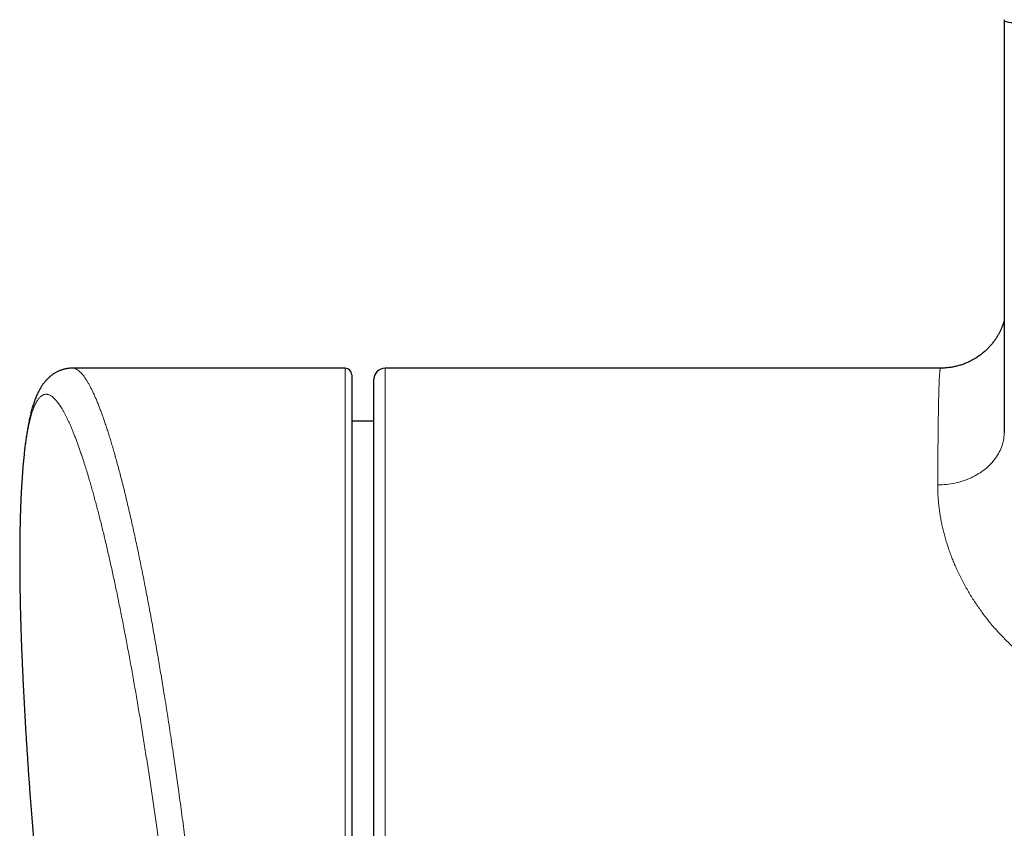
# Model space of a CAD drawing. Header units: millimetres. Extents: x 8 to 754, y 12 to 417.
# Tile 3 of 69: x 241 to 286, y 95 to 131. Entities that reach past the tile are written whole.
import ezdxf

# ---------------------------------------------------------------- set-up
doc = ezdxf.new("R2010")
doc.units = ezdxf.units.MM

msp = doc.modelspace()

# ---------------------------------------------------------------- linework, layer by layer
at = {"color": 7, "linetype": 'Continuous', "lineweight": 30}
for p, q in [((285.812, 131.429), (285.811, 131.391)), ((256.1, 115.71), (243.812, 115.71)), ((256.4, 115.41), (256.4, 80.339)), ((282.94, 115.71), (257.9, 115.71)), ((257.4, 77.263), (257.4, 115.21)), ((257.4, 113.315), (256.4, 113.324))]:
    msp.add_line(p, q, dxfattribs=at)
at = {"color": 252, "linetype": 'Continuous', "lineweight": 0}
for p, q in [((256.1, 80.237), (256.1, 115.71)), ((257.9, 115.71), (257.9, 77.16))]:
    msp.add_line(p, q, dxfattribs=at)
at = {"color": 7, "linetype": 'Continuous', "lineweight": 30, "flags": 128}
msp.add_lwpolyline([(285.811, 131.39), (285.811, 131.391), (285.811, 131.391), (285.811, 131.391)], dxfattribs=at)
at = {"color": 7, "linetype": 'Continuous', "lineweight": 30}
for centre, radius, start, end in [((256.1, 115.41), 0.3, 360, 90), ((257.9, 115.21), 0.5, 90, 180)]:
    msp.add_arc(centre, radius, start, end, dxfattribs=at)
at = {"color": 252, "linetype": 'Continuous', "lineweight": 0}
for points, knots in [([(285.811, 112.846), (285.811, 114.906), (285.811, 119.027), (285.811, 125.209), (285.811, 129.33), (285.811, 131.391)], [0, 0, 0, 0, 0.333333, 0.666662, 1, 1, 1, 1]), ([(291.811, 131.163), (291.811, 131.163), (291.7, 131.163), (291.48, 131.163), (291.148, 131.163), (290.817, 131.164), (290.541, 131.165), (290.321, 131.167), (290.156, 131.168), (289.991, 131.169), (289.826, 131.17), (289.662, 131.171), (289.498, 131.173), (289.335, 131.175), (289.141, 131.177), (288.961, 131.179), (288.793, 131.182), (288.64, 131.184), (288.462, 131.187), (288.259, 131.191), (288.06, 131.195), (287.892, 131.199), (287.753, 131.203), (287.64, 131.206), (287.53, 131.21), (287.411, 131.213), (287.284, 131.218), (287.162, 131.223), (287.056, 131.227), (286.964, 131.231), (286.876, 131.235), (286.786, 131.24), (286.694, 131.245), (286.603, 131.251), (286.517, 131.257), (286.433, 131.263), (286.352, 131.27), (286.274, 131.277), (286.204, 131.285), (286.144, 131.292), (286.095, 131.298), (286.053, 131.304), (286.015, 131.311), (285.98, 131.317), (285.95, 131.323), (285.923, 131.329), (285.899, 131.336), (285.872, 131.344), (285.845, 131.354), (285.824, 131.367), (285.812, 131.378), (285.811, 131.386), (285.811, 131.39)], [0, 0, 0, 0, 0.000006, 0.033632, 0.067313, 0.101016, 0.134835, 0.151763, 0.168691, 0.185687, 0.202682, 0.219707, 0.236732, 0.253808, 0.270895, 0.297909, 0.311446, 0.324983, 0.347699, 0.370413, 0.393343, 0.416271, 0.430324, 0.444377, 0.458499, 0.472622, 0.491598, 0.510621, 0.525005, 0.53939, 0.553854, 0.568318, 0.586153, 0.603989, 0.62195, 0.639911, 0.660978, 0.682046, 0.703249, 0.724454, 0.741736, 0.759031, 0.776392, 0.793753, 0.811149, 0.828545, 0.846035, 0.863526, 0.89855, 0.933741, 0.968961, 1, 1, 1, 1]), ([(243.812, 115.709), (243.822, 115.709), (243.853, 115.71), (243.905, 115.698), (243.968, 115.674), (244.033, 115.638), (244.098, 115.59), (244.165, 115.53), (244.232, 115.458), (244.301, 115.375), (244.37, 115.28), (244.439, 115.176), (244.508, 115.063), (244.575, 114.943), (244.644, 114.814), (244.713, 114.674), (244.783, 114.524), (244.854, 114.363), (244.926, 114.193), (244.996, 114.017), (245.066, 113.835), (245.135, 113.65), (245.204, 113.456), (245.274, 113.254), (245.344, 113.043), (245.415, 112.825), (245.485, 112.601), (245.556, 112.369), (245.627, 112.13), (245.699, 111.881), (245.772, 111.62), (245.847, 111.349), (245.921, 111.069), (245.998, 110.778), (246.075, 110.474), (246.154, 110.157), (246.233, 109.832), (246.312, 109.499), (246.392, 109.158), (246.469, 108.818), (246.545, 108.48), (246.618, 108.145), (246.692, 107.803), (246.766, 107.455), (246.839, 107.1), (246.913, 106.738), (246.987, 106.37), (247.061, 105.995), (247.135, 105.611), (247.21, 105.22), (247.284, 104.823), (247.358, 104.42), (247.433, 104.011), (247.507, 103.596), (247.58, 103.176), (247.652, 102.765), (247.72, 102.362), (247.786, 101.97), (247.851, 101.573), (247.92, 101.15), (247.993, 100.698), (248.069, 100.218), (248.144, 99.734), (248.219, 99.245), (248.293, 98.752), (248.362, 98.283), (248.426, 97.841), (248.486, 97.424), (248.546, 97.005), (248.608, 96.555), (248.675, 96.072), (248.744, 95.557), (248.813, 95.039), (248.881, 94.518), (248.949, 93.994), (249.015, 93.466), (249.081, 92.936), (249.143, 92.424), (249.202, 91.93), (249.258, 91.454), (249.313, 90.977), (249.368, 90.499), (249.421, 90.022), (249.475, 89.535), (249.528, 89.04), (249.581, 88.537), (249.633, 88.034), (249.685, 87.53), (249.735, 87.026), (249.784, 86.521), (249.832, 86.018), (249.881, 85.494), (249.931, 84.951), (249.981, 84.388), (250.029, 83.827), (250.076, 83.269), (250.118, 82.753), (250.156, 82.278), (250.178, 81.989), (250.189, 81.845)], [0, 0, 0, 0, 0.005856, 0.017357, 0.028858, 0.040357, 0.051767, 0.063183, 0.074601, 0.08602, 0.097436, 0.108846, 0.119479, 0.130113, 0.140747, 0.15138, 0.162078, 0.172779, 0.183479, 0.194177, 0.204184, 0.214195, 0.224207, 0.234219, 0.244229, 0.254236, 0.264116, 0.273997, 0.283878, 0.293758, 0.303986, 0.314216, 0.324447, 0.334675, 0.345373, 0.356074, 0.366777, 0.377481, 0.388182, 0.39888, 0.408761, 0.418643, 0.428526, 0.438407, 0.44834, 0.458274, 0.468209, 0.478141, 0.488238, 0.498337, 0.508435, 0.518532, 0.528684, 0.538838, 0.548992, 0.559144, 0.568328, 0.577513, 0.586698, 0.595882, 0.606696, 0.617515, 0.628336, 0.639157, 0.649976, 0.66079, 0.669743, 0.678696, 0.68765, 0.696602, 0.707434, 0.718268, 0.729102, 0.739934, 0.750835, 0.761739, 0.772643, 0.783545, 0.793262, 0.802982, 0.812704, 0.822426, 0.832146, 0.841863, 0.852083, 0.862304, 0.872526, 0.882746, 0.893025, 0.903307, 0.913588, 0.923868, 0.935443, 0.947022, 0.958603, 0.970182, 0.981757, 0.990878, 1, 1, 1, 1]), ([(282.811, 110.442), (282.811, 110.517), (282.812, 110.666), (282.813, 110.884), (282.814, 111.098), (282.816, 111.321), (282.817, 111.552), (282.819, 111.789), (282.82, 112.02), (282.822, 112.245), (282.824, 112.463), (282.826, 112.665), (282.828, 112.851), (282.83, 113.023), (282.832, 113.19), (282.834, 113.351), (282.837, 113.508), (282.839, 113.662), (282.841, 113.813), (282.844, 113.961), (282.847, 114.103), (282.85, 114.24), (282.853, 114.37), (282.856, 114.492), (282.859, 114.605), (282.862, 114.71), (282.865, 114.81), (282.868, 114.91), (282.872, 115.01), (282.876, 115.109), (282.88, 115.2), (282.885, 115.284), (282.889, 115.36), (282.894, 115.426), (282.898, 115.482), (282.902, 115.53), (282.907, 115.572), (282.911, 115.609), (282.915, 115.64), (282.92, 115.666), (282.925, 115.686), (282.93, 115.701), (282.935, 115.709), (282.938, 115.709), (282.94, 115.71)], [0, 0, 0, 0, 0.022116, 0.044232, 0.066366, 0.0885, 0.11479, 0.141082, 0.167372, 0.193729, 0.220089, 0.246446, 0.269114, 0.291782, 0.314449, 0.33716, 0.359872, 0.382582, 0.406436, 0.430291, 0.454145, 0.478049, 0.501954, 0.525859, 0.547975, 0.570091, 0.592225, 0.614359, 0.640649, 0.666941, 0.693232, 0.719589, 0.745949, 0.772307, 0.794974, 0.817643, 0.840311, 0.863021, 0.885733, 0.908444, 0.932298, 0.956153, 0.980007, 1, 1, 1, 1]), ([(249.035, 82.005), (249.027, 82.105), (249.006, 82.373), (248.969, 82.813), (248.925, 83.326), (248.88, 83.843), (248.833, 84.362), (248.785, 84.883), (248.738, 85.375), (248.693, 85.836), (248.651, 86.266), (248.607, 86.698), (248.563, 87.13), (248.517, 87.563), (248.474, 87.969), (248.433, 88.348), (248.394, 88.698), (248.355, 89.049), (248.313, 89.424), (248.267, 89.824), (248.217, 90.248), (248.167, 90.671), (248.116, 91.095), (248.064, 91.518), (248.011, 91.942), (247.958, 92.364), (247.904, 92.786), (247.849, 93.208), (247.793, 93.629), (247.737, 94.049), (247.68, 94.468), (247.622, 94.885), (247.564, 95.302), (247.505, 95.717), (247.446, 96.131), (247.385, 96.543), (247.325, 96.953), (247.263, 97.361), (247.202, 97.766), (247.14, 98.167), (247.077, 98.563), (247.015, 98.958), (246.952, 99.35), (246.888, 99.74), (246.824, 100.127), (246.759, 100.511), (246.694, 100.892), (246.629, 101.271), (246.563, 101.646), (246.497, 102.018), (246.431, 102.387), (246.364, 102.752), (246.296, 103.114), (246.229, 103.472), (246.161, 103.826), (246.093, 104.177), (246.025, 104.523), (245.956, 104.866), (245.888, 105.202), (245.82, 105.533), (245.752, 105.858), (245.683, 106.179), (245.615, 106.495), (245.546, 106.807), (245.477, 107.114), (245.409, 107.416), (245.34, 107.713), (245.271, 108.005), (245.202, 108.292), (245.133, 108.574), (245.065, 108.85), (244.996, 109.121), (244.927, 109.387), (244.858, 109.646), (244.79, 109.9), (244.721, 110.149), (244.653, 110.391), (244.585, 110.627), (244.511, 110.879), (244.431, 111.143), (244.345, 111.417), (244.266, 111.659), (244.195, 111.872), (244.131, 112.057), (244.068, 112.236), (244.005, 112.41), (243.94, 112.58), (243.876, 112.745), (243.812, 112.903), (243.749, 113.054), (243.686, 113.199), (243.623, 113.336), (243.561, 113.466), (243.499, 113.59), (243.437, 113.707), (243.375, 113.818), (243.313, 113.921), (243.254, 114.014), (243.196, 114.099), (243.14, 114.174), (243.084, 114.242), (243.029, 114.304), (242.975, 114.358), (242.921, 114.405), (242.868, 114.445), (242.816, 114.477), (242.764, 114.502), (242.713, 114.52), (242.663, 114.53), (242.614, 114.533), (242.565, 114.528), (242.517, 114.516), (242.47, 114.497), (242.424, 114.469), (242.379, 114.435), (242.334, 114.392), (242.291, 114.342), (242.249, 114.286), (242.208, 114.222), (242.168, 114.152), (242.13, 114.075), (242.092, 113.99), (242.055, 113.899), (242.019, 113.8), (241.984, 113.694), (241.95, 113.581), (241.917, 113.461), (241.885, 113.333), (241.854, 113.199), (241.824, 113.057), (241.795, 112.909), (241.767, 112.753), (241.74, 112.59), (241.714, 112.42), (241.689, 112.243), (241.665, 112.058), (241.643, 111.867), (241.621, 111.672), (241.601, 111.471), (241.583, 111.267), (241.565, 111.056), (241.548, 110.839), (241.533, 110.616), (241.518, 110.386), (241.505, 110.151), (241.493, 109.909), (241.482, 109.66), (241.472, 109.406), (241.463, 109.146), (241.455, 108.879), (241.448, 108.607), (241.443, 108.329), (241.438, 108.045), (241.435, 107.755), (241.433, 107.46), (241.432, 107.159), (241.432, 106.852), (241.434, 106.543), (241.436, 106.232), (241.44, 105.919), (241.445, 105.602), (241.451, 105.279), (241.458, 104.951), (241.466, 104.619), (241.475, 104.282), (241.485, 103.941), (241.497, 103.595), (241.509, 103.244), (241.523, 102.889), (241.535, 102.586), (241.543, 102.4), (241.546, 102.335)], [0, 0, 0, 0, 0.004216, 0.011407, 0.018598, 0.025788, 0.033007, 0.040226, 0.047445, 0.053356, 0.059267, 0.065178, 0.071104, 0.077031, 0.082957, 0.087745, 0.092532, 0.097323, 0.102115, 0.107907, 0.1137, 0.119499, 0.125298, 0.131119, 0.136941, 0.142763, 0.148584, 0.154432, 0.16028, 0.166128, 0.171975, 0.177849, 0.183723, 0.189597, 0.195471, 0.201371, 0.207272, 0.213173, 0.219073, 0.224917, 0.230762, 0.236613, 0.242464, 0.248337, 0.254211, 0.260085, 0.265958, 0.271858, 0.277758, 0.283658, 0.289558, 0.295484, 0.301411, 0.307338, 0.313264, 0.319217, 0.32517, 0.331124, 0.337077, 0.342976, 0.348876, 0.354782, 0.360688, 0.366617, 0.372547, 0.378477, 0.384406, 0.390362, 0.396318, 0.402275, 0.408231, 0.414214, 0.420198, 0.426181, 0.432164, 0.438175, 0.444186, 0.450198, 0.456208, 0.463914, 0.471622, 0.479328, 0.485132, 0.490938, 0.496743, 0.502547, 0.508564, 0.514582, 0.520599, 0.526616, 0.532661, 0.538707, 0.544753, 0.550798, 0.55701, 0.563223, 0.569443, 0.575664, 0.581546, 0.587429, 0.593318, 0.599207, 0.605119, 0.611033, 0.616946, 0.622858, 0.628798, 0.634738, 0.640679, 0.646619, 0.652586, 0.658555, 0.664524, 0.670491, 0.676487, 0.682485, 0.688482, 0.694478, 0.700295, 0.706111, 0.711935, 0.717758, 0.723605, 0.729452, 0.735299, 0.741146, 0.747019, 0.752894, 0.758768, 0.764642, 0.770543, 0.776445, 0.782347, 0.788248, 0.794178, 0.800108, 0.806038, 0.811968, 0.817716, 0.823464, 0.829218, 0.834972, 0.840749, 0.846527, 0.852305, 0.858082, 0.863885, 0.86969, 0.875494, 0.881298, 0.887128, 0.89296, 0.898791, 0.904622, 0.91048, 0.916339, 0.922198, 0.928056, 0.933762, 0.939468, 0.945181, 0.950894, 0.956628, 0.962364, 0.968099, 0.973834, 0.979595, 0.985357, 0.991118, 0.996879, 1, 1, 1, 1]), ([(282.811, 110.442), (282.942, 110.446), (283.204, 110.453), (283.591, 110.517), (283.964, 110.617), (284.317, 110.757), (284.644, 110.932), (284.94, 111.14), (285.2, 111.377), (285.418, 111.639), (285.592, 111.922), (285.718, 112.221), (285.797, 112.531), (285.806, 112.741), (285.811, 112.846)], [0, 0, 0, 0, 0.083333, 0.166667, 0.25, 0.333333, 0.416667, 0.5, 0.583333, 0.666667, 0.75, 0.833333, 0.916667, 1, 1, 1, 1]), ([(291.812, 100.996), (291.715, 100.997), (291.521, 100.998), (291.229, 101.011), (290.938, 101.032), (290.646, 101.063), (290.355, 101.104), (290.098, 101.149), (289.873, 101.196), (289.682, 101.24), (289.467, 101.296), (289.23, 101.366), (288.972, 101.452), (288.717, 101.547), (288.465, 101.651), (288.218, 101.765), (287.974, 101.887), (287.736, 102.017), (287.498, 102.158), (287.261, 102.309), (287.033, 102.466), (286.819, 102.623), (286.617, 102.781), (286.421, 102.943), (286.225, 103.115), (286.029, 103.297), (285.834, 103.488), (285.642, 103.687), (285.453, 103.893), (285.267, 104.107), (285.089, 104.324), (284.92, 104.54), (284.761, 104.756), (284.61, 104.97), (284.465, 105.186), (284.326, 105.405), (284.193, 105.626), (284.063, 105.853), (283.936, 106.086), (283.815, 106.325), (283.7, 106.564), (283.598, 106.791), (283.508, 107.007), (283.421, 107.225), (283.335, 107.458), (283.252, 107.703), (283.176, 107.947), (283.109, 108.185), (283.051, 108.418), (282.999, 108.645), (282.954, 108.871), (282.915, 109.096), (282.883, 109.318), (282.856, 109.543), (282.835, 109.77), (282.821, 109.998), (282.812, 110.222), (282.811, 110.369), (282.811, 110.442)], [0, 0, 0, 0, 0.017051, 0.034101, 0.051229, 0.068356, 0.085625, 0.102894, 0.114482, 0.126072, 0.137659, 0.153767, 0.169876, 0.186087, 0.202299, 0.218667, 0.235035, 0.251503, 0.26797, 0.285518, 0.303066, 0.318999, 0.334941, 0.350883, 0.366818, 0.384299, 0.401783, 0.419265, 0.437852, 0.456447, 0.475043, 0.493631, 0.511476, 0.529325, 0.54717, 0.565327, 0.583488, 0.601645, 0.621215, 0.640791, 0.660367, 0.679937, 0.69679, 0.713643, 0.734164, 0.754692, 0.77522, 0.795742, 0.815409, 0.835078, 0.854745, 0.87468, 0.894617, 0.914552, 0.935911, 0.957275, 0.97864, 1, 1, 1, 1])]:
    msp.add_open_spline(points, degree=3, knots=knots, dxfattribs=at)
at = {"color": 7, "linetype": 'Continuous', "lineweight": 30}
for points, knots in [([(285.811, 131.39), (285.811, 130.358), (285.811, 128.238), (285.811, 125.029), (285.811, 121.763), (285.811, 118.498), (285.811, 115.513), (285.811, 113.616), (285.811, 112.807)], [0, 0, 0, 0, 0.1664777, 0.342288, 0.5180433, 0.6937431, 0.8693878, 1, 1, 1, 1]), ([(285.811, 117.863), (285.811, 117.863), (285.807, 117.851), (285.8, 117.825), (285.788, 117.786), (285.774, 117.745), (285.76, 117.702), (285.744, 117.657), (285.726, 117.611), (285.707, 117.562), (285.685, 117.511), (285.662, 117.459), (285.636, 117.404), (285.608, 117.347), (285.577, 117.287), (285.544, 117.226), (285.507, 117.163), (285.467, 117.098), (285.423, 117.031), (285.377, 116.964), (285.327, 116.896), (285.275, 116.83), (285.221, 116.764), (285.166, 116.701), (285.106, 116.636), (285.044, 116.573), (284.977, 116.509), (284.907, 116.446), (284.835, 116.386), (284.761, 116.327), (284.686, 116.271), (284.608, 116.217), (284.529, 116.166), (284.448, 116.117), (284.366, 116.071), (284.282, 116.027), (284.198, 115.986), (284.112, 115.948), (284.025, 115.913), (283.937, 115.88), (283.848, 115.851), (283.759, 115.824), (283.669, 115.8), (283.578, 115.778), (283.487, 115.76), (283.396, 115.745), (283.304, 115.732), (283.212, 115.722), (283.12, 115.715), (283.029, 115.711), (282.969, 115.71), (282.94, 115.71)], [0, 0, 0, 0, 0.000539, 0.016706, 0.032666, 0.048511, 0.06433, 0.080199, 0.096183, 0.112365, 0.128821, 0.145626, 0.162847, 0.180544, 0.198766, 0.217549, 0.236915, 0.256866, 0.277385, 0.298438, 0.319975, 0.341933, 0.361943, 0.384457, 0.404897, 0.42779, 0.450866, 0.474029, 0.497241, 0.520478, 0.54372, 0.566951, 0.590161, 0.613341, 0.636486, 0.659591, 0.682654, 0.705673, 0.728647, 0.751576, 0.774458, 0.797295, 0.820086, 0.842833, 0.865534, 0.888192, 0.910806, 0.933376, 0.955904, 0.97839, 1, 1, 1, 1]), ([(243.812, 115.71), (243.809, 115.71), (243.785, 115.711), (243.738, 115.709), (243.673, 115.704), (243.608, 115.697), (243.544, 115.687), (243.48, 115.674), (243.417, 115.658), (243.355, 115.64), (243.294, 115.62), (243.235, 115.597), (243.176, 115.571), (243.12, 115.544), (243.064, 115.515), (243.01, 115.483), (242.957, 115.449), (242.906, 115.414), (242.856, 115.377), (242.808, 115.338), (242.761, 115.297), (242.716, 115.255), (242.671, 115.211), (242.628, 115.164), (242.585, 115.116), (242.543, 115.065), (242.502, 115.011), (242.461, 114.955), (242.421, 114.896), (242.382, 114.833), (242.343, 114.768), (242.306, 114.699), (242.268, 114.625), (242.229, 114.545), (242.191, 114.46), (242.153, 114.37), (242.117, 114.275), (242.081, 114.176), (242.047, 114.074), (242.015, 113.97), (241.984, 113.865), (241.955, 113.758), (241.927, 113.649), (241.901, 113.54), (241.876, 113.429), (241.852, 113.317), (241.829, 113.203), (241.807, 113.089), (241.787, 112.973), (241.767, 112.856), (241.748, 112.737), (241.729, 112.616), (241.711, 112.493), (241.694, 112.369), (241.678, 112.242), (241.662, 112.113), (241.647, 111.983), (241.633, 111.851), (241.619, 111.717), (241.605, 111.58), (241.592, 111.441), (241.58, 111.301), (241.568, 111.158), (241.557, 111.014), (241.546, 110.868), (241.536, 110.72), (241.526, 110.57), (241.517, 110.417), (241.508, 110.262), (241.5, 110.106), (241.492, 109.947), (241.485, 109.787), (241.478, 109.624), (241.472, 109.459), (241.466, 109.293), (241.46, 109.124), (241.456, 108.953), (241.451, 108.781), (241.447, 108.606), (241.444, 108.429), (241.44, 108.25), (241.438, 108.068), (241.436, 107.885), (241.434, 107.699), (241.433, 107.513), (241.432, 107.325), (241.432, 107.135), (241.432, 106.942), (241.433, 106.747), (241.434, 106.551), (241.435, 106.352), (241.437, 106.153), (241.439, 105.952), (241.442, 105.75), (241.446, 105.546), (241.449, 105.34), (241.454, 105.132), (241.458, 104.922), (241.463, 104.711), (241.469, 104.498), (241.475, 104.283), (241.481, 104.067), (241.488, 103.849), (241.495, 103.629), (241.503, 103.408), (241.511, 103.185), (241.52, 102.961), (241.529, 102.735), (241.538, 102.527), (241.544, 102.394), (241.546, 102.336)], [0, 0, 0, 0, 0.000653, 0.005866, 0.011061, 0.016245, 0.021424, 0.026601, 0.031784, 0.036979, 0.042193, 0.047433, 0.052707, 0.058024, 0.063395, 0.068832, 0.074436, 0.079952, 0.085585, 0.091349, 0.097261, 0.10334, 0.109608, 0.116089, 0.122809, 0.129797, 0.137086, 0.144711, 0.152711, 0.161127, 0.169998, 0.178716, 0.188682, 0.199162, 0.210182, 0.221697, 0.233617, 0.24581, 0.258133, 0.270442, 0.282652, 0.294725, 0.306652, 0.318433, 0.33008, 0.341606, 0.353025, 0.36435, 0.375332, 0.386357, 0.397306, 0.408189, 0.419014, 0.429787, 0.440516, 0.451207, 0.461863, 0.472334, 0.482913, 0.493457, 0.503963, 0.514429, 0.524853, 0.535232, 0.545561, 0.555837, 0.56623, 0.576552, 0.586849, 0.597124, 0.607379, 0.617617, 0.627841, 0.638051, 0.648251, 0.658443, 0.668629, 0.67881, 0.68899, 0.69917, 0.709352, 0.719537, 0.729728, 0.739926, 0.75014, 0.760131, 0.770286, 0.780452, 0.790619, 0.800777, 0.810917, 0.821032, 0.831111, 0.841148, 0.851228, 0.861317, 0.871401, 0.881481, 0.891559, 0.901637, 0.911716, 0.921797, 0.931883, 0.941979, 0.952091, 0.96219, 0.972278, 0.982356, 0.992427, 1, 1, 1, 1]), ([(241.546, 102.335), (241.549, 102.279), (241.556, 102.102), (241.566, 101.883), (241.575, 101.72), (241.576, 101.679)], [0, 0, 0, 0, 0.257952, 0.817936, 1, 1, 1, 1]), ([(241.57, 101.819), (241.573, 101.749), (241.588, 101.431), (241.617, 100.864), (241.657, 100.119), (241.7, 99.373), (241.746, 98.628), (241.795, 97.883), (241.847, 97.138), (241.901, 96.393), (241.959, 95.649), (242.019, 94.905), (242.081, 94.161), (242.147, 93.417), (242.216, 92.673), (242.287, 91.93), (242.361, 91.187), (242.438, 90.444), (242.517, 89.702), (242.6, 88.959), (242.685, 88.217), (242.773, 87.476), (242.864, 86.735), (242.957, 85.994), (243.054, 85.253), (243.153, 84.513), (243.255, 83.773), (243.36, 83.034), (243.432, 82.532), (243.47, 82.277), (243.471, 82.268)], [0, 0, 0, 0, 0.010679, 0.04867, 0.086661, 0.124653, 0.162646, 0.20064, 0.238634, 0.276629, 0.314625, 0.352621, 0.390618, 0.428616, 0.466614, 0.504613, 0.542613, 0.580613, 0.618613, 0.656615, 0.694617, 0.732619, 0.770622, 0.808626, 0.84663, 0.884634, 0.92264, 0.960645, 0.998651, 1, 1, 1, 1])]:
    msp.add_open_spline(points, degree=3, knots=knots, dxfattribs=at)

doc.saveas('drawing.dxf')
